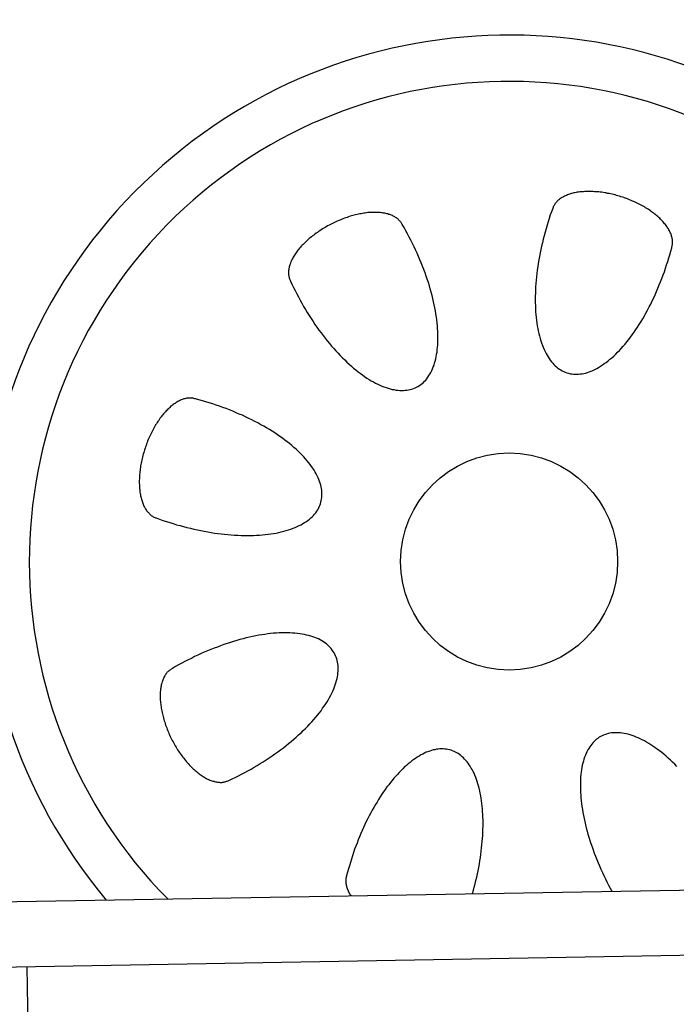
# Model space of a CAD drawing. Extents: x 562 to 7231, y 5317 to 13126.
# Tile 10 of 74: x 1909 to 2210, y 10538 to 10990. Entities that reach past the tile are written whole.
import ezdxf

# ---------------------------------------------------------------- set-up
doc = ezdxf.new("R2010")
doc.units = 0
doc.layers.get('0').update_dxf_attribs({"linetype": 'CONTINUOUS'})
doc.layers.add('CAR', color=10, linetype='CONTINUOUS')

msp = doc.modelspace()

# ---------------------------------------------------------------- linework, layer by layer
for p, q in [((1732.775, 10582.073), (4386.088, 10628.386)), ((4381.612, 10598.304), (1732.775, 10552.068)), ((1911.989, 10555.196), (1916.072, 10321.232))]:
    msp.add_line(p, q)
at = {"layer": 'CAR'}
for points in [[(2208.05, 10885.1, 0), (2208.16, 10885.5, 0), (2208.25, 10885.8, 0), (2208.32, 10886.2, 0), (2208.38, 10886.5, 0), (2208.42, 10886.9, 0), (2208.44, 10887.3, 0), (2208.45, 10887.7, 0), (2208.44, 10888, 0), (2208.41, 10888.4, 0), (2208.37, 10888.8, 0), (2208.31, 10889.2, 0), (2208.23, 10889.6, 0), (2208.14, 10890, 0), (2208.03, 10890.4, 0), (2207.9, 10890.8, 0), (2207.76, 10891.2, 0), (2207.6, 10891.6, 0), (2207.43, 10892, 0), (2207.24, 10892.4, 0), (2207.03, 10892.9, 0), (2206.81, 10893.3, 0), (2206.57, 10893.7, 0), (2206.31, 10894.1, 0), (2206.04, 10894.5, 0), (2205.76, 10894.9, 0), (2205.46, 10895.3, 0), (2205.15, 10895.7, 0), (2204.82, 10896.1, 0), (2204.47, 10896.5, 0), (2204.12, 10897, 0), (2203.74, 10897.4, 0), (2203.36, 10897.8, 0), (2202.96, 10898.2, 0), (2202.54, 10898.6, 0), (2202.12, 10899, 0), (2201.68, 10899.4, 0), (2201.23, 10899.7, 0), (2200.76, 10900.1, 0), (2200.29, 10900.5, 0), (2199.8, 10900.9, 0), (2199.3, 10901.3, 0), (2198.79, 10901.6, 0), (2198.27, 10902, 0), (2197.74, 10902.4, 0), (2197.2, 10902.7, 0), (2196.64, 10903.1, 0), (2196.08, 10903.4, 0), (2195.51, 10903.8, 0), (2194.93, 10904.1, 0), (2194.34, 10904.4, 0), (2193.75, 10904.7, 0), (2193.14, 10905.1, 0), (2192.53, 10905.4, 0), (2191.91, 10905.7, 0), (2191.29, 10906, 0), (2190.66, 10906.3, 0), (2190.02, 10906.5, 0), (2189.38, 10906.8, 0), (2188.73, 10907.1, 0), (2188.07, 10907.3, 0), (2187.42, 10907.6, 0), (2186.75, 10907.8, 0), (2186.09, 10908.1, 0), (2185.42, 10908.3, 0), (2184.75, 10908.5, 0), (2184.07, 10908.7, 0), (2183.4, 10908.9, 0), (2182.72, 10909.1, 0), (2182.04, 10909.3, 0), (2181.36, 10909.5, 0), (2180.68, 10909.6, 0), (2180, 10909.8, 0), (2179.32, 10909.9, 0), (2178.65, 10910, 0), (2177.97, 10910.2, 0), (2177.29, 10910.3, 0), (2176.62, 10910.4, 0), (2175.95, 10910.5, 0), (2175.28, 10910.6, 0), (2174.62, 10910.7, 0), (2173.95, 10910.7, 0), (2173.3, 10910.8, 0), (2172.65, 10910.8, 0), (2172, 10910.9, 0), (2171.36, 10910.9, 0), (2170.72, 10910.9, 0), (2170.09, 10910.9, 0), (2169.46, 10910.9, 0), (2168.85, 10910.9, 0), (2168.24, 10910.9, 0), (2167.63, 10910.8, 0), (2167.04, 10910.8, 0), (2166.45, 10910.7, 0), (2165.87, 10910.7, 0), (2165.3, 10910.6, 0), (2164.74, 10910.5, 0), (2164.19, 10910.4, 0), (2163.65, 10910.3, 0), (2163.12, 10910.2, 0), (2162.61, 10910.1, 0), (2162.1, 10909.9, 0), (2161.6, 10909.8, 0), (2161.11, 10909.6, 0), (2160.64, 10909.5, 0), (2160.18, 10909.3, 0), (2159.73, 10909.1, 0), (2159.29, 10908.9, 0), (2158.87, 10908.8, 0), (2158.46, 10908.5, 0), (2158.06, 10908.3, 0), (2157.68, 10908.1, 0), (2157.31, 10907.9, 0), (2156.95, 10907.6, 0), (2156.61, 10907.4, 0), (2156.29, 10907.1, 0), (2155.98, 10906.9, 0), (2155.68, 10906.6, 0), (2155.4, 10906.3, 0), (2155.13, 10906, 0), (2154.88, 10905.7, 0), (2154.64, 10905.4, 0), (2154.42, 10905.1, 0), (2154.22, 10904.8, 0), (2154.03, 10904.5, 0), (2153.86, 10904.2, 0), (2153.71, 10903.8, 0), (2153.57, 10903.5, 0), (2153.44, 10903.1, 0)], [(2084.37, 10895.7, 0), (2084.2, 10896, 0), (2084.01, 10896.3, 0), (2083.81, 10896.6, 0), (2083.59, 10896.9, 0), (2083.36, 10897.2, 0), (2083.11, 10897.5, 0), (2082.85, 10897.8, 0), (2082.57, 10898, 0), (2082.28, 10898.3, 0), (2081.98, 10898.5, 0), (2081.66, 10898.8, 0), (2081.32, 10899, 0), (2080.98, 10899.2, 0), (2080.61, 10899.4, 0), (2080.24, 10899.6, 0), (2079.85, 10899.8, 0), (2079.45, 10900, 0), (2079.04, 10900.1, 0), (2078.62, 10900.3, 0), (2078.18, 10900.4, 0), (2077.73, 10900.6, 0), (2077.27, 10900.7, 0), (2076.8, 10900.8, 0), (2076.32, 10900.9, 0), (2075.83, 10901, 0), (2075.33, 10901.1, 0), (2074.81, 10901.1, 0), (2074.29, 10901.2, 0), (2073.76, 10901.3, 0), (2073.22, 10901.3, 0), (2072.67, 10901.3, 0), (2072.11, 10901.3, 0), (2071.55, 10901.3, 0), (2070.97, 10901.3, 0), (2070.39, 10901.3, 0), (2069.8, 10901.3, 0), (2069.21, 10901.2, 0), (2068.61, 10901.2, 0), (2068, 10901.1, 0), (2067.39, 10901, 0), (2066.77, 10900.9, 0), (2066.15, 10900.8, 0), (2065.52, 10900.7, 0), (2064.89, 10900.6, 0), (2064.25, 10900.5, 0), (2063.61, 10900.3, 0), (2062.97, 10900.2, 0), (2062.33, 10900, 0), (2061.68, 10899.8, 0), (2061.03, 10899.7, 0), (2060.38, 10899.5, 0), (2059.73, 10899.3, 0), (2059.08, 10899, 0), (2058.43, 10898.8, 0), (2057.78, 10898.6, 0), (2057.13, 10898.3, 0), (2056.48, 10898.1, 0), (2055.83, 10897.8, 0), (2055.18, 10897.6, 0), (2054.54, 10897.3, 0), (2053.9, 10897, 0), (2053.26, 10896.7, 0), (2052.62, 10896.4, 0), (2051.99, 10896.1, 0), (2051.36, 10895.8, 0), (2050.74, 10895.4, 0), (2050.12, 10895.1, 0), (2049.5, 10894.7, 0), (2048.9, 10894.4, 0), (2048.29, 10894, 0), (2047.7, 10893.7, 0), (2047.11, 10893.3, 0), (2046.53, 10892.9, 0), (2045.95, 10892.5, 0), (2045.38, 10892.1, 0), (2044.82, 10891.8, 0), (2044.27, 10891.3, 0), (2043.73, 10890.9, 0), (2043.2, 10890.5, 0), (2042.67, 10890.1, 0), (2042.16, 10889.7, 0), (2041.65, 10889.3, 0), (2041.16, 10888.8, 0), (2040.68, 10888.4, 0), (2040.2, 10888, 0), (2039.74, 10887.5, 0), (2039.29, 10887.1, 0), (2038.85, 10886.6, 0), (2038.43, 10886.2, 0), (2038.01, 10885.8, 0), (2037.61, 10885.3, 0), (2037.22, 10884.9, 0), (2036.84, 10884.4, 0), (2036.48, 10883.9, 0), (2036.13, 10883.5, 0), (2035.79, 10883, 0), (2035.47, 10882.6, 0), (2035.16, 10882.1, 0), (2034.87, 10881.7, 0), (2034.59, 10881.2, 0), (2034.32, 10880.8, 0), (2034.07, 10880.3, 0), (2033.84, 10879.9, 0), (2033.62, 10879.4, 0), (2033.41, 10879, 0), (2033.22, 10878.5, 0), (2033.05, 10878.1, 0), (2032.89, 10877.6, 0), (2032.74, 10877.2, 0), (2032.61, 10876.8, 0), (2032.5, 10876.3, 0), (2032.4, 10875.9, 0), (2032.32, 10875.5, 0), (2032.26, 10875.1, 0), (2032.21, 10874.7, 0), (2032.17, 10874.3, 0), (2032.16, 10873.9, 0), (2032.15, 10873.5, 0), (2032.17, 10873.1, 0), (2032.2, 10872.7, 0), (2032.25, 10872.3, 0), (2032.31, 10871.9, 0), (2032.39, 10871.6, 0), (2032.48, 10871.2, 0), (2032.59, 10870.8, 0), (2032.72, 10870.5, 0), (2032.86, 10870.2, 0), (2033.01, 10869.8, 0)], [(2153.44, 10903.1, 0), (2152.88, 10901.6, 0), (2152.34, 10900.1, 0), (2151.82, 10898.5, 0), (2151.31, 10896.9, 0), (2150.82, 10895.4, 0), (2150.36, 10893.8, 0), (2149.91, 10892.2, 0), (2149.48, 10890.6, 0), (2149.07, 10889, 0), (2148.69, 10887.4, 0), (2148.32, 10885.8, 0), (2147.97, 10884.3, 0), (2147.65, 10882.7, 0), (2147.34, 10881.1, 0), (2147.06, 10879.5, 0), (2146.8, 10877.9, 0), (2146.57, 10876.4, 0), (2146.35, 10874.8, 0), (2146.16, 10873.3, 0), (2145.99, 10871.7, 0), (2145.84, 10870.2, 0), (2145.71, 10868.7, 0), (2145.61, 10867.2, 0), (2145.53, 10865.7, 0), (2145.47, 10864.2, 0), (2145.44, 10862.8, 0), (2145.42, 10861.3, 0), (2145.44, 10859.9, 0), (2145.47, 10858.5, 0), (2145.53, 10857.1, 0), (2145.61, 10855.7, 0), (2145.71, 10854.4, 0), (2145.84, 10853.1, 0), (2145.99, 10851.8, 0), (2146.16, 10850.5, 0), (2146.35, 10849.3, 0), (2146.57, 10848.1, 0), (2146.8, 10846.9, 0), (2147.06, 10845.7, 0), (2147.35, 10844.6, 0), (2147.65, 10843.5, 0), (2147.97, 10842.4, 0), (2148.32, 10841.4, 0), (2148.69, 10840.3, 0), (2149.07, 10839.4, 0), (2149.48, 10838.4, 0), (2149.91, 10837.5, 0), (2150.36, 10836.6, 0), (2150.83, 10835.8, 0), (2151.31, 10835, 0), (2151.82, 10834.2, 0), (2152.34, 10833.5, 0), (2152.88, 10832.8, 0), (2153.44, 10832.1, 0), (2154.02, 10831.5, 0), (2154.62, 10830.9, 0), (2155.23, 10830.4, 0), (2155.85, 10829.9, 0), (2156.5, 10829.4, 0), (2157.16, 10829, 0), (2157.83, 10828.6, 0), (2158.52, 10828.3, 0), (2159.22, 10828, 0), (2159.93, 10827.7, 0), (2160.66, 10827.5, 0), (2161.4, 10827.3, 0), (2162.15, 10827.2, 0), (2162.92, 10827.1, 0), (2163.69, 10827.1, 0), (2164.48, 10827.1, 0), (2165.27, 10827.1, 0), (2166.08, 10827.2, 0), (2166.89, 10827.3, 0), (2167.71, 10827.4, 0), (2168.54, 10827.6, 0), (2169.37, 10827.9, 0), (2170.21, 10828.2, 0), (2171.06, 10828.5, 0), (2171.91, 10828.8, 0), (2172.77, 10829.2, 0), (2173.63, 10829.7, 0), (2174.5, 10830.2, 0), (2175.37, 10830.7, 0), (2176.24, 10831.3, 0), (2177.11, 10831.9, 0), (2177.98, 10832.5, 0), (2178.86, 10833.2, 0), (2179.73, 10833.9, 0), (2180.6, 10834.6, 0), (2181.47, 10835.4, 0), (2182.34, 10836.2, 0), (2183.21, 10837.1, 0), (2184.07, 10838, 0), (2184.93, 10838.9, 0), (2185.79, 10839.9, 0), (2186.64, 10840.9, 0), (2187.49, 10841.9, 0), (2188.32, 10843, 0), (2189.16, 10844.1, 0), (2189.98, 10845.2, 0), (2190.8, 10846.3, 0), (2191.61, 10847.5, 0), (2192.41, 10848.7, 0), (2193.2, 10849.9, 0), (2193.98, 10851.2, 0), (2194.75, 10852.5, 0), (2195.51, 10853.8, 0), (2196.26, 10855.1, 0), (2196.99, 10856.5, 0), (2197.72, 10857.9, 0), (2198.43, 10859.2, 0), (2199.12, 10860.7, 0), (2199.81, 10862.1, 0), (2200.47, 10863.5, 0), (2201.12, 10865, 0), (2201.76, 10866.5, 0), (2202.38, 10868, 0), (2202.99, 10869.5, 0), (2203.58, 10871, 0), (2204.15, 10872.6, 0), (2204.7, 10874.1, 0), (2205.23, 10875.7, 0), (2205.75, 10877.2, 0), (2206.25, 10878.8, 0), (2206.73, 10880.4, 0), (2207.19, 10881.9, 0), (2207.63, 10883.5, 0), (2208.05, 10885.1, 0)], [(2033.01, 10869.8, 0), (2033.71, 10868.3, 0), (2034.42, 10866.9, 0), (2035.15, 10865.4, 0), (2035.9, 10863.9, 0), (2036.67, 10862.5, 0), (2037.45, 10861, 0), (2038.26, 10859.6, 0), (2039.08, 10858.2, 0), (2039.91, 10856.8, 0), (2040.76, 10855.4, 0), (2041.62, 10854, 0), (2042.5, 10852.6, 0), (2043.39, 10851.3, 0), (2044.3, 10849.9, 0), (2045.21, 10848.6, 0), (2046.14, 10847.3, 0), (2047.08, 10846, 0), (2048.03, 10844.8, 0), (2048.99, 10843.6, 0), (2049.95, 10842.3, 0), (2050.93, 10841.2, 0), (2051.91, 10840, 0), (2052.9, 10838.9, 0), (2053.9, 10837.8, 0), (2054.9, 10836.7, 0), (2055.91, 10835.6, 0), (2056.92, 10834.6, 0), (2057.93, 10833.6, 0), (2058.95, 10832.6, 0), (2059.97, 10831.7, 0), (2060.99, 10830.8, 0), (2062.01, 10829.9, 0), (2063.03, 10829.1, 0), (2064.05, 10828.2, 0), (2065.07, 10827.5, 0), (2066.08, 10826.7, 0), (2067.1, 10826, 0), (2068.11, 10825.3, 0), (2069.11, 10824.7, 0), (2070.11, 10824.1, 0), (2071.11, 10823.5, 0), (2072.1, 10823, 0), (2073.08, 10822.5, 0), (2074.05, 10822.1, 0), (2075.02, 10821.6, 0), (2075.97, 10821.3, 0), (2076.92, 10820.9, 0), (2077.86, 10820.6, 0), (2078.78, 10820.4, 0), (2079.7, 10820.1, 0), (2080.6, 10820, 0), (2081.48, 10819.8, 0), (2082.36, 10819.7, 0), (2083.22, 10819.6, 0), (2084.07, 10819.6, 0), (2084.9, 10819.6, 0), (2085.71, 10819.7, 0), (2086.51, 10819.7, 0), (2087.29, 10819.9, 0), (2088.05, 10820, 0), (2088.8, 10820.2, 0), (2089.53, 10820.5, 0), (2090.24, 10820.8, 0), (2090.92, 10821.1, 0), (2091.59, 10821.5, 0), (2092.24, 10821.9, 0), (2092.87, 10822.3, 0), (2093.47, 10822.8, 0), (2094.06, 10823.3, 0), (2094.62, 10823.8, 0), (2095.16, 10824.4, 0), (2095.67, 10825, 0), (2096.17, 10825.7, 0), (2096.64, 10826.4, 0), (2097.08, 10827.1, 0), (2097.5, 10827.9, 0), (2097.9, 10828.7, 0), (2098.27, 10829.5, 0), (2098.62, 10830.4, 0), (2098.94, 10831.2, 0), (2099.23, 10832.2, 0), (2099.5, 10833.1, 0), (2099.75, 10834.1, 0), (2099.97, 10835.1, 0), (2100.16, 10836.2, 0), (2100.32, 10837.2, 0), (2100.46, 10838.3, 0), (2100.57, 10839.4, 0), (2100.66, 10840.6, 0), (2100.72, 10841.8, 0), (2100.75, 10843, 0), (2100.75, 10844.2, 0), (2100.73, 10845.4, 0), (2100.68, 10846.7, 0), (2100.61, 10848, 0), (2100.51, 10849.3, 0), (2100.38, 10850.6, 0), (2100.22, 10852, 0), (2100.04, 10853.3, 0), (2099.83, 10854.7, 0), (2099.6, 10856.1, 0), (2099.34, 10857.5, 0), (2099.05, 10858.9, 0), (2098.74, 10860.3, 0), (2098.4, 10861.8, 0), (2098.04, 10863.2, 0), (2097.65, 10864.7, 0), (2097.24, 10866.2, 0), (2096.8, 10867.6, 0), (2096.34, 10869.1, 0), (2095.86, 10870.6, 0), (2095.35, 10872.1, 0), (2094.82, 10873.6, 0), (2094.27, 10875.1, 0), (2093.69, 10876.6, 0), (2093.09, 10878.1, 0), (2092.48, 10879.6, 0), (2091.83, 10881.1, 0), (2091.17, 10882.6, 0), (2090.49, 10884.1, 0), (2089.79, 10885.5, 0), (2089.07, 10887, 0), (2088.33, 10888.5, 0), (2087.58, 10889.9, 0), (2086.8, 10891.4, 0), (2086.01, 10892.8, 0), (2085.2, 10894.3, 0), (2084.37, 10895.7, 0)], [(1989.44, 10815.7, 0), (1989.09, 10815.8, 0), (1988.74, 10815.9, 0), (1988.37, 10816, 0), (1988.01, 10816.1, 0), (1987.64, 10816.1, 0), (1987.27, 10816.1, 0), (1986.89, 10816.1, 0), (1986.51, 10816.1, 0), (1986.12, 10816.1, 0), (1985.73, 10816, 0), (1985.34, 10816, 0), (1984.94, 10815.9, 0), (1984.55, 10815.8, 0), (1984.14, 10815.7, 0), (1983.74, 10815.6, 0), (1983.34, 10815.4, 0), (1982.93, 10815.3, 0), (1982.52, 10815.1, 0), (1982.11, 10814.9, 0), (1981.7, 10814.7, 0), (1981.29, 10814.5, 0), (1980.88, 10814.2, 0), (1980.47, 10814, 0), (1980.06, 10813.7, 0), (1979.65, 10813.4, 0), (1979.23, 10813.1, 0), (1978.82, 10812.8, 0), (1978.41, 10812.5, 0), (1978.01, 10812.2, 0), (1977.6, 10811.8, 0), (1977.19, 10811.4, 0), (1976.79, 10811, 0), (1976.39, 10810.6, 0), (1975.99, 10810.2, 0), (1975.6, 10809.8, 0), (1975.2, 10809.4, 0), (1974.81, 10808.9, 0), (1974.43, 10808.4, 0), (1974.04, 10808, 0), (1973.66, 10807.5, 0), (1973.29, 10807, 0), (1972.92, 10806.5, 0), (1972.55, 10805.9, 0), (1972.19, 10805.4, 0), (1971.84, 10804.9, 0), (1971.48, 10804.3, 0), (1971.14, 10803.8, 0), (1970.8, 10803.2, 0), (1970.46, 10802.6, 0), (1970.13, 10802, 0), (1969.81, 10801.4, 0), (1969.5, 10800.8, 0), (1969.19, 10800.2, 0), (1968.89, 10799.6, 0), (1968.59, 10799, 0), (1968.3, 10798.3, 0), (1968.02, 10797.7, 0), (1967.75, 10797.1, 0), (1967.48, 10796.4, 0), (1967.22, 10795.8, 0), (1966.97, 10795.1, 0), (1966.73, 10794.4, 0), (1966.5, 10793.8, 0), (1966.27, 10793.1, 0), (1966.05, 10792.4, 0), (1965.85, 10791.8, 0), (1965.65, 10791.1, 0), (1965.46, 10790.4, 0), (1965.27, 10789.7, 0), (1965.1, 10789, 0), (1964.94, 10788.4, 0), (1964.78, 10787.7, 0), (1964.64, 10787, 0), (1964.5, 10786.3, 0), (1964.38, 10785.6, 0), (1964.26, 10785, 0), (1964.16, 10784.3, 0), (1964.06, 10783.6, 0), (1963.97, 10783, 0), (1963.9, 10782.3, 0), (1963.83, 10781.6, 0), (1963.78, 10781, 0), (1963.73, 10780.3, 0), (1963.69, 10779.7, 0), (1963.67, 10779, 0), (1963.65, 10778.4, 0), (1963.64, 10777.8, 0), (1963.65, 10777.1, 0), (1963.66, 10776.5, 0), (1963.69, 10775.9, 0), (1963.72, 10775.3, 0), (1963.76, 10774.7, 0), (1963.82, 10774.1, 0), (1963.88, 10773.6, 0), (1963.96, 10773, 0), (1964.04, 10772.4, 0), (1964.14, 10771.9, 0), (1964.24, 10771.3, 0), (1964.35, 10770.8, 0), (1964.48, 10770.3, 0), (1964.61, 10769.8, 0), (1964.75, 10769.3, 0), (1964.9, 10768.8, 0), (1965.07, 10768.3, 0), (1965.24, 10767.9, 0), (1965.42, 10767.4, 0), (1965.61, 10767, 0), (1965.8, 10766.5, 0), (1966.01, 10766.1, 0), (1966.22, 10765.7, 0), (1966.45, 10765.4, 0), (1966.68, 10765, 0), (1966.92, 10764.6, 0), (1967.17, 10764.3, 0), (1967.43, 10764, 0), (1967.69, 10763.7, 0), (1967.96, 10763.4, 0), (1968.24, 10763.1, 0), (1968.53, 10762.8, 0), (1968.82, 10762.6, 0), (1969.12, 10762.3, 0), (1969.43, 10762.1, 0), (1969.75, 10761.9, 0), (1970.07, 10761.7, 0), (1970.39, 10761.5, 0), (1970.73, 10761.4, 0), (1971.07, 10761.2, 0), (1971.41, 10761.1, 0)], [(1971.41, 10761.1, 0), (1972.95, 10760.6, 0), (1974.5, 10760, 0), (1976.06, 10759.5, 0), (1977.63, 10759, 0), (1979.2, 10758.5, 0), (1980.78, 10758, 0), (1982.36, 10757.6, 0), (1983.95, 10757.2, 0), (1985.53, 10756.8, 0), (1987.12, 10756.4, 0), (1988.71, 10756, 0), (1990.3, 10755.7, 0), (1991.89, 10755.3, 0), (1993.47, 10755, 0), (1995.04, 10754.7, 0), (1996.62, 10754.5, 0), (1998.18, 10754.2, 0), (1999.74, 10754, 0), (2001.29, 10753.8, 0), (2002.83, 10753.7, 0), (2004.36, 10753.5, 0), (2005.87, 10753.4, 0), (2007.37, 10753.3, 0), (2008.86, 10753.2, 0), (2010.34, 10753.1, 0), (2011.8, 10753.1, 0), (2013.24, 10753.1, 0), (2014.66, 10753.1, 0), (2016.06, 10753.1, 0), (2017.45, 10753.2, 0), (2018.81, 10753.3, 0), (2020.15, 10753.4, 0), (2021.47, 10753.5, 0), (2022.76, 10753.7, 0), (2024.03, 10753.8, 0), (2025.27, 10754, 0), (2026.49, 10754.2, 0), (2027.68, 10754.5, 0), (2028.84, 10754.7, 0), (2029.98, 10755, 0), (2031.08, 10755.3, 0), (2032.15, 10755.7, 0), (2033.2, 10756, 0), (2034.21, 10756.4, 0), (2035.18, 10756.8, 0), (2036.13, 10757.2, 0), (2037.04, 10757.6, 0), (2037.91, 10758, 0), (2038.75, 10758.5, 0), (2039.56, 10759, 0), (2040.33, 10759.5, 0), (2041.06, 10760, 0), (2041.76, 10760.6, 0), (2042.41, 10761.1, 0), (2043.03, 10761.7, 0), (2043.61, 10762.3, 0), (2044.15, 10762.9, 0), (2044.65, 10763.5, 0), (2045.12, 10764.2, 0), (2045.54, 10764.8, 0), (2045.92, 10765.5, 0), (2046.26, 10766.2, 0), (2046.56, 10766.9, 0), (2046.82, 10767.6, 0), (2047.04, 10768.3, 0), (2047.21, 10769.1, 0), (2047.35, 10769.8, 0), (2047.44, 10770.6, 0), (2047.49, 10771.4, 0), (2047.5, 10772.2, 0), (2047.47, 10772.9, 0), (2047.4, 10773.8, 0), (2047.28, 10774.6, 0), (2047.12, 10775.4, 0), (2046.92, 10776.2, 0), (2046.68, 10777.1, 0), (2046.4, 10777.9, 0), (2046.08, 10778.7, 0), (2045.72, 10779.6, 0), (2045.31, 10780.5, 0), (2044.87, 10781.3, 0), (2044.39, 10782.2, 0), (2043.86, 10783, 0), (2043.3, 10783.9, 0), (2042.7, 10784.8, 0), (2042.06, 10785.7, 0), (2041.38, 10786.5, 0), (2040.67, 10787.4, 0), (2039.92, 10788.3, 0), (2039.13, 10789.2, 0), (2038.3, 10790, 0), (2037.44, 10790.9, 0), (2036.55, 10791.8, 0), (2035.62, 10792.6, 0), (2034.66, 10793.5, 0), (2033.66, 10794.3, 0), (2032.64, 10795.2, 0), (2031.58, 10796, 0), (2030.49, 10796.8, 0), (2029.37, 10797.7, 0), (2028.22, 10798.5, 0), (2027.04, 10799.3, 0), (2025.84, 10800.1, 0), (2024.6, 10800.9, 0), (2023.35, 10801.7, 0), (2022.06, 10802.4, 0), (2020.76, 10803.2, 0), (2019.43, 10803.9, 0), (2018.07, 10804.7, 0), (2016.7, 10805.4, 0), (2015.31, 10806.1, 0), (2013.89, 10806.8, 0), (2012.46, 10807.5, 0), (2011.01, 10808.2, 0), (2009.54, 10808.8, 0), (2008.06, 10809.4, 0), (2006.56, 10810.1, 0), (2005.05, 10810.7, 0), (2003.53, 10811.3, 0), (2002, 10811.8, 0), (2000.45, 10812.4, 0), (1998.9, 10812.9, 0), (1997.34, 10813.4, 0), (1995.77, 10813.9, 0), (1994.19, 10814.4, 0), (1992.61, 10814.9, 0), (1991.03, 10815.3, 0), (1989.44, 10815.7, 0)], [(2004.72, 10640.7, 0), (2006.21, 10641.4, 0), (2007.69, 10642.1, 0), (2009.16, 10642.8, 0), (2010.62, 10643.6, 0), (2012.08, 10644.3, 0), (2013.53, 10645.1, 0), (2014.96, 10645.9, 0), (2016.39, 10646.8, 0), (2017.8, 10647.6, 0), (2019.2, 10648.4, 0), (2020.58, 10649.3, 0), (2021.95, 10650.2, 0), (2023.3, 10651.1, 0), (2024.63, 10652, 0), (2025.94, 10652.9, 0), (2027.24, 10653.8, 0), (2028.52, 10654.8, 0), (2029.77, 10655.7, 0), (2031, 10656.7, 0), (2032.21, 10657.6, 0), (2033.4, 10658.6, 0), (2034.56, 10659.6, 0), (2035.69, 10660.6, 0), (2036.8, 10661.6, 0), (2037.88, 10662.6, 0), (2038.94, 10663.6, 0), (2039.97, 10664.6, 0), (2040.96, 10665.6, 0), (2041.93, 10666.6, 0), (2042.87, 10667.6, 0), (2043.78, 10668.7, 0), (2044.65, 10669.7, 0), (2045.49, 10670.7, 0), (2046.3, 10671.7, 0), (2047.08, 10672.7, 0), (2047.82, 10673.8, 0), (2048.53, 10674.8, 0), (2049.21, 10675.8, 0), (2049.84, 10676.8, 0), (2050.45, 10677.8, 0), (2051.01, 10678.8, 0), (2051.54, 10679.8, 0), (2052.03, 10680.8, 0), (2052.49, 10681.7, 0), (2052.91, 10682.7, 0), (2053.28, 10683.7, 0), (2053.63, 10684.6, 0), (2053.93, 10685.5, 0), (2054.19, 10686.5, 0), (2054.42, 10687.4, 0), (2054.6, 10688.3, 0), (2054.75, 10689.2, 0), (2054.86, 10690, 0), (2054.93, 10690.9, 0), (2054.96, 10691.7, 0), (2054.95, 10692.6, 0), (2054.9, 10693.4, 0), (2054.81, 10694.2, 0), (2054.68, 10695, 0), (2054.51, 10695.7, 0), (2054.31, 10696.5, 0), (2054.06, 10697.2, 0), (2053.78, 10697.9, 0), (2053.45, 10698.6, 0), (2053.09, 10699.3, 0), (2052.69, 10699.9, 0), (2052.26, 10700.5, 0), (2051.78, 10701.2, 0), (2051.27, 10701.7, 0), (2050.72, 10702.3, 0), (2050.14, 10702.8, 0), (2049.52, 10703.4, 0), (2048.86, 10703.8, 0), (2048.17, 10704.3, 0), (2047.44, 10704.8, 0), (2046.68, 10705.2, 0), (2045.89, 10705.6, 0), (2045.06, 10705.9, 0), (2044.2, 10706.3, 0), (2043.31, 10706.6, 0), (2042.39, 10706.9, 0), (2041.44, 10707.2, 0), (2040.45, 10707.4, 0), (2039.44, 10707.6, 0), (2038.4, 10707.8, 0), (2037.33, 10708, 0), (2036.23, 10708.1, 0), (2035.11, 10708.3, 0), (2033.96, 10708.3, 0), (2032.78, 10708.4, 0), (2031.59, 10708.4, 0), (2030.37, 10708.4, 0), (2029.12, 10708.4, 0), (2027.86, 10708.4, 0), (2026.57, 10708.3, 0), (2025.27, 10708.2, 0), (2023.94, 10708.1, 0), (2022.6, 10707.9, 0), (2021.24, 10707.7, 0), (2019.87, 10707.5, 0), (2018.47, 10707.3, 0), (2017.07, 10707, 0), (2015.65, 10706.7, 0), (2014.22, 10706.4, 0), (2012.78, 10706.1, 0), (2011.33, 10705.7, 0), (2009.87, 10705.3, 0), (2008.4, 10704.9, 0), (2006.92, 10704.5, 0), (2005.44, 10704, 0), (2003.95, 10703.5, 0), (2002.46, 10703, 0), (2000.96, 10702.5, 0), (1999.47, 10701.9, 0), (1997.97, 10701.4, 0), (1996.47, 10700.8, 0), (1994.97, 10700.2, 0), (1993.48, 10699.5, 0), (1991.98, 10698.9, 0), (1990.5, 10698.2, 0), (1989.01, 10697.5, 0), (1987.54, 10696.7, 0), (1986.07, 10696, 0), (1984.6, 10695.3, 0), (1983.15, 10694.5, 0), (1981.71, 10693.7, 0), (1980.28, 10692.9, 0), (1978.86, 10692.1, 0)], [(1978.86, 10692.1, 0), (1978.54, 10691.9, 0), (1978.22, 10691.7, 0), (1977.91, 10691.5, 0), (1977.62, 10691.3, 0), (1977.33, 10691, 0), (1977.04, 10690.8, 0), (1976.77, 10690.5, 0), (1976.51, 10690.3, 0), (1976.26, 10690, 0), (1976.01, 10689.7, 0), (1975.78, 10689.3, 0), (1975.55, 10689, 0), (1975.33, 10688.7, 0), (1975.13, 10688.3, 0), (1974.93, 10687.9, 0), (1974.75, 10687.5, 0), (1974.57, 10687.1, 0), (1974.41, 10686.7, 0), (1974.25, 10686.3, 0), (1974.11, 10685.9, 0), (1973.98, 10685.4, 0), (1973.85, 10685, 0), (1973.74, 10684.5, 0), (1973.64, 10684, 0), (1973.55, 10683.5, 0), (1973.47, 10683, 0), (1973.4, 10682.5, 0), (1973.35, 10682, 0), (1973.3, 10681.4, 0), (1973.27, 10680.9, 0), (1973.24, 10680.3, 0), (1973.23, 10679.8, 0), (1973.23, 10679.2, 0), (1973.24, 10678.7, 0), (1973.26, 10678.1, 0), (1973.29, 10677.5, 0), (1973.34, 10676.9, 0), (1973.39, 10676.3, 0), (1973.46, 10675.7, 0), (1973.54, 10675.1, 0), (1973.62, 10674.4, 0), (1973.72, 10673.8, 0), (1973.83, 10673.2, 0), (1973.95, 10672.6, 0), (1974.08, 10671.9, 0), (1974.23, 10671.3, 0), (1974.38, 10670.6, 0), (1974.54, 10670, 0), (1974.71, 10669.4, 0), (1974.9, 10668.7, 0), (1975.09, 10668.1, 0), (1975.3, 10667.4, 0), (1975.51, 10666.8, 0), (1975.73, 10666.1, 0), (1975.97, 10665.5, 0), (1976.21, 10664.8, 0), (1976.46, 10664.2, 0), (1976.72, 10663.5, 0), (1976.99, 10662.9, 0), (1977.27, 10662.2, 0), (1977.56, 10661.6, 0), (1977.86, 10660.9, 0), (1978.16, 10660.3, 0), (1978.48, 10659.7, 0), (1978.8, 10659, 0), (1979.13, 10658.4, 0), (1979.46, 10657.8, 0), (1979.81, 10657.2, 0), (1980.16, 10656.6, 0), (1980.52, 10656, 0), (1980.88, 10655.4, 0), (1981.25, 10654.8, 0), (1981.63, 10654.2, 0), (1982.02, 10653.6, 0), (1982.41, 10653.1, 0), (1982.8, 10652.5, 0), (1983.2, 10652, 0), (1983.61, 10651.4, 0), (1984.02, 10650.9, 0), (1984.44, 10650.4, 0), (1984.86, 10649.8, 0), (1985.28, 10649.3, 0), (1985.71, 10648.8, 0), (1986.14, 10648.4, 0), (1986.58, 10647.9, 0), (1987.02, 10647.4, 0), (1987.46, 10647, 0), (1987.9, 10646.5, 0), (1988.35, 10646.1, 0), (1988.8, 10645.7, 0), (1989.25, 10645.3, 0), (1989.7, 10644.9, 0), (1990.16, 10644.5, 0), (1990.61, 10644.2, 0), (1991.06, 10643.8, 0), (1991.52, 10643.5, 0), (1991.98, 10643.1, 0), (1992.43, 10642.8, 0), (1992.89, 10642.5, 0), (1993.34, 10642.3, 0), (1993.79, 10642, 0), (1994.25, 10641.8, 0), (1994.7, 10641.5, 0), (1995.15, 10641.3, 0), (1995.59, 10641.1, 0), (1996.04, 10640.9, 0), (1996.48, 10640.7, 0), (1996.92, 10640.6, 0), (1997.35, 10640.4, 0), (1997.79, 10640.3, 0), (1998.22, 10640.2, 0), (1998.64, 10640.1, 0), (1999.06, 10640, 0), (1999.48, 10639.9, 0), (1999.89, 10639.9, 0), (2000.3, 10639.9, 0), (2000.7, 10639.8, 0), (2001.1, 10639.8, 0), (2001.49, 10639.8, 0), (2001.88, 10639.9, 0), (2002.26, 10639.9, 0), (2002.63, 10640, 0), (2002.99, 10640.1, 0), (2003.35, 10640.2, 0), (2003.71, 10640.3, 0), (2004.05, 10640.4, 0), (2004.39, 10640.5, 0), (2004.72, 10640.7, 0)], [(2210.46, 10647.1, 0), (2209.46, 10648.1, 0), (2208.47, 10649.1, 0), (2207.47, 10650, 0), (2206.47, 10650.9, 0), (2205.47, 10651.8, 0), (2204.46, 10652.7, 0), (2203.46, 10653.5, 0), (2202.46, 10654.3, 0), (2201.46, 10655, 0), (2200.47, 10655.7, 0), (2199.47, 10656.4, 0), (2198.48, 10657.1, 0), (2197.5, 10657.7, 0), (2196.52, 10658.3, 0), (2195.54, 10658.8, 0), (2194.57, 10659.3, 0), (2193.61, 10659.8, 0), (2192.65, 10660.2, 0), (2191.71, 10660.6, 0), (2190.77, 10661, 0), (2189.84, 10661.3, 0), (2188.93, 10661.6, 0), (2188.02, 10661.9, 0), (2187.12, 10662.1, 0), (2186.24, 10662.3, 0), (2185.37, 10662.4, 0), (2184.51, 10662.5, 0), (2183.66, 10662.6, 0), (2182.83, 10662.6, 0), (2182.02, 10662.6, 0), (2181.22, 10662.6, 0), (2180.43, 10662.5, 0), (2179.66, 10662.4, 0), (2178.91, 10662.2, 0), (2178.18, 10662, 0), (2177.46, 10661.8, 0), (2176.76, 10661.5, 0), (2176.08, 10661.2, 0), (2175.42, 10660.9, 0), (2174.78, 10660.5, 0), (2174.16, 10660, 0), (2173.56, 10659.6, 0), (2172.98, 10659.1, 0), (2172.42, 10658.6, 0), (2171.89, 10658, 0), (2171.37, 10657.4, 0), (2170.88, 10656.8, 0), (2170.41, 10656.1, 0), (2169.97, 10655.4, 0), (2169.54, 10654.7, 0), (2169.14, 10653.9, 0), (2168.77, 10653.1, 0), (2168.42, 10652.3, 0), (2168.09, 10651.4, 0), (2167.79, 10650.5, 0), (2167.51, 10649.6, 0), (2167.26, 10648.7, 0), (2167.03, 10647.7, 0), (2166.83, 10646.7, 0), (2166.65, 10645.6, 0), (2166.5, 10644.6, 0), (2166.37, 10643.5, 0), (2166.27, 10642.4, 0), (2166.19, 10641.3, 0), (2166.15, 10640.1, 0), (2166.12, 10638.9, 0), (2166.13, 10637.7, 0), (2166.15, 10636.5, 0), (2166.21, 10635.2, 0), (2166.29, 10634, 0), (2166.39, 10632.7, 0), (2166.53, 10631.4, 0), (2166.68, 10630.1, 0), (2166.86, 10628.7, 0), (2167.07, 10627.4, 0), (2167.31, 10626, 0), (2167.56, 10624.6, 0), (2167.85, 10623.2, 0), (2168.15, 10621.8, 0), (2168.49, 10620.4, 0), (2168.84, 10619, 0), (2169.22, 10617.5, 0), (2169.63, 10616.1, 0), (2170.05, 10614.7, 0), (2170.51, 10613.2, 0), (2170.98, 10611.7, 0), (2171.48, 10610.3, 0), (2171.99, 10608.8, 0), (2172.54, 10607.3, 0), (2173.1, 10605.9, 0), (2173.68, 10604.4, 0), (2174.29, 10602.9, 0), (2174.91, 10601.5, 0), (2175.55, 10600, 0), (2176.22, 10598.5, 0), (2176.9, 10597.1, 0), (2177.6, 10595.6, 0), (2178.32, 10594.2, 0), (2179.06, 10592.7, 0), (2179.82, 10591.3, 0), (2180.59, 10589.9, 0)], [(2116.61, 10588.8, 0), (2117.03, 10590.3, 0), (2117.44, 10591.8, 0), (2117.82, 10593.3, 0), (2118.19, 10594.8, 0), (2118.54, 10596.3, 0), (2118.87, 10597.8, 0), (2119.18, 10599.3, 0), (2119.48, 10600.8, 0), (2119.75, 10602.4, 0), (2120, 10603.8, 0), (2120.23, 10605.3, 0), (2120.45, 10606.8, 0), (2120.64, 10608.3, 0), (2120.81, 10609.8, 0), (2120.96, 10611.2, 0), (2121.09, 10612.7, 0), (2121.21, 10614.1, 0), (2121.3, 10615.5, 0), (2121.37, 10617, 0), (2121.41, 10618.4, 0), (2121.44, 10619.7, 0), (2121.45, 10621.1, 0), (2121.44, 10622.5, 0), (2121.4, 10623.8, 0), (2121.35, 10625.1, 0), (2121.27, 10626.4, 0), (2121.18, 10627.7, 0), (2121.06, 10628.9, 0), (2120.92, 10630.2, 0), (2120.76, 10631.4, 0), (2120.59, 10632.6, 0), (2120.39, 10633.7, 0), (2120.17, 10634.9, 0), (2119.93, 10636, 0), (2119.67, 10637.1, 0), (2119.39, 10638.2, 0), (2119.1, 10639.2, 0), (2118.78, 10640.2, 0), (2118.44, 10641.2, 0), (2118.09, 10642.1, 0), (2117.72, 10643.1, 0), (2117.32, 10644, 0), (2116.91, 10644.8, 0), (2116.49, 10645.7, 0), (2116.04, 10646.4, 0), (2115.58, 10647.2, 0), (2115.1, 10647.9, 0), (2114.6, 10648.6, 0), (2114.09, 10649.3, 0), (2113.56, 10649.9, 0), (2113.01, 10650.5, 0), (2112.45, 10651.1, 0), (2111.87, 10651.6, 0), (2111.28, 10652.1, 0), (2110.68, 10652.6, 0), (2110.06, 10653, 0), (2109.43, 10653.4, 0), (2108.78, 10653.7, 0), (2108.12, 10654, 0), (2107.45, 10654.3, 0), (2106.76, 10654.6, 0), (2106.07, 10654.8, 0), (2105.36, 10654.9, 0), (2104.65, 10655, 0), (2103.92, 10655.1, 0), (2103.18, 10655.2, 0), (2102.43, 10655.2, 0), (2101.68, 10655.2, 0), (2100.91, 10655.1, 0), (2100.14, 10655, 0), (2099.36, 10654.8, 0), (2098.58, 10654.7, 0), (2097.78, 10654.4, 0), (2096.99, 10654.2, 0), (2096.18, 10653.9, 0), (2095.37, 10653.6, 0), (2094.56, 10653.2, 0), (2093.74, 10652.8, 0), (2092.92, 10652.4, 0), (2092.09, 10651.9, 0), (2091.27, 10651.4, 0), (2090.44, 10650.8, 0), (2089.61, 10650.3, 0), (2088.78, 10649.7, 0), (2087.95, 10649, 0), (2087.12, 10648.3, 0), (2086.29, 10647.6, 0), (2085.46, 10646.9, 0), (2084.63, 10646.1, 0), (2083.8, 10645.3, 0), (2082.98, 10644.4, 0), (2082.16, 10643.5, 0), (2081.35, 10642.6, 0), (2080.54, 10641.7, 0), (2079.73, 10640.7, 0), (2078.93, 10639.7, 0), (2078.13, 10638.7, 0), (2077.34, 10637.7, 0), (2076.56, 10636.6, 0), (2075.79, 10635.5, 0), (2075.02, 10634.4, 0), (2074.26, 10633.2, 0), (2073.51, 10632, 0), (2072.77, 10630.8, 0), (2072.04, 10629.6, 0), (2071.32, 10628.3, 0), (2070.6, 10627.1, 0), (2069.9, 10625.8, 0), (2069.22, 10624.5, 0), (2068.54, 10623.2, 0), (2067.87, 10621.8, 0), (2067.22, 10620.5, 0), (2066.58, 10619.1, 0), (2065.96, 10617.7, 0), (2065.35, 10616.3, 0), (2064.75, 10614.9, 0), (2064.17, 10613.4, 0), (2063.6, 10612, 0), (2063.05, 10610.5, 0), (2062.51, 10609.1, 0), (2061.99, 10607.6, 0), (2061.49, 10606.1, 0), (2061, 10604.6, 0), (2060.53, 10603.1, 0), (2060.08, 10601.6, 0), (2059.64, 10600.1, 0), (2059.23, 10598.6, 0), (2058.83, 10597.1, 0)], [(2058.83, 10597.1, 0), (2058.81, 10597.1, 0), (2058.78, 10597, 0), (2058.77, 10596.9, 0), (2058.75, 10596.9, 0), (2058.73, 10596.8, 0), (2058.71, 10596.7, 0), (2058.69, 10596.7, 0), (2058.67, 10596.6, 0), (2058.66, 10596.5, 0), (2058.64, 10596.5, 0), (2058.63, 10596.4, 0), (2058.61, 10596.3, 0), (2058.6, 10596.3, 0), (2058.58, 10596.2, 0), (2058.57, 10596.1, 0), (2058.56, 10596.1, 0), (2058.55, 10596, 0), (2058.53, 10595.9, 0), (2058.52, 10595.9, 0), (2058.51, 10595.8, 0), (2058.5, 10595.7, 0), (2058.5, 10595.7, 0), (2058.49, 10595.6, 0), (2058.48, 10595.5, 0), (2058.47, 10595.4, 0), (2058.46, 10595.4, 0), (2058.46, 10595.3, 0), (2058.45, 10595.2, 0), (2058.45, 10595.2, 0), (2058.44, 10595.1, 0), (2058.44, 10595, 0), (2058.44, 10595, 0), (2058.43, 10594.9, 0), (2058.43, 10594.8, 0), (2058.43, 10594.7, 0), (2058.43, 10594.7, 0), (2058.43, 10594.6, 0), (2058.43, 10594.5, 0), (2058.43, 10594.5, 0), (2058.43, 10594.4, 0), (2058.43, 10594.3, 0), (2058.44, 10594.3, 0), (2058.44, 10594.2, 0), (2058.44, 10594.1, 0), (2058.45, 10594, 0), (2058.45, 10594, 0), (2058.46, 10593.9, 0), (2058.46, 10593.8, 0), (2058.47, 10593.7, 0), (2058.48, 10593.7, 0), (2058.49, 10593.6, 0), (2058.49, 10593.5, 0), (2058.5, 10593.5, 0), (2058.51, 10593.4, 0), (2058.52, 10593.3, 0), (2058.53, 10593.2, 0), (2058.54, 10593.2, 0), (2058.56, 10593.1, 0), (2058.57, 10593, 0), (2058.58, 10592.9, 0), (2058.59, 10592.9, 0), (2058.61, 10592.8, 0), (2058.62, 10592.7, 0), (2058.64, 10592.7, 0), (2058.65, 10592.6, 0), (2058.67, 10592.5, 0), (2058.69, 10592.4, 0), (2058.71, 10592.4, 0), (2058.72, 10592.3, 0), (2058.74, 10592.2, 0), (2058.76, 10592.1, 0), (2058.78, 10592.1, 0), (2058.8, 10592, 0), (2058.82, 10591.9, 0), (2058.84, 10591.8, 0), (2058.87, 10591.8, 0), (2058.89, 10591.7, 0), (2058.91, 10591.6, 0), (2058.94, 10591.5, 0), (2058.96, 10591.5, 0), (2058.99, 10591.4, 0), (2059.01, 10591.3, 0), (2059.04, 10591.2, 0), (2059.06, 10591.2, 0), (2059.09, 10591.1, 0), (2059.12, 10591, 0), (2059.15, 10590.9, 0), (2059.18, 10590.9, 0), (2059.21, 10590.8, 0), (2059.24, 10590.7, 0), (2059.27, 10590.6, 0), (2059.3, 10590.6, 0), (2059.33, 10590.5, 0), (2059.36, 10590.4, 0), (2059.4, 10590.3, 0), (2059.43, 10590.2, 0), (2059.46, 10590.2, 0), (2059.5, 10590.1, 0), (2059.53, 10590, 0), (2059.57, 10589.9, 0), (2059.6, 10589.9, 0), (2059.64, 10589.8, 0), (2059.68, 10589.7, 0), (2059.72, 10589.6, 0), (2059.75, 10589.6, 0), (2059.79, 10589.5, 0), (2059.83, 10589.4, 0), (2059.87, 10589.3, 0), (2059.91, 10589.3, 0), (2059.96, 10589.2, 0), (2060, 10589.1, 0), (2060.04, 10589, 0), (2060.08, 10588.9, 0), (2060.13, 10588.9, 0), (2060.17, 10588.8, 0), (2060.21, 10588.7, 0), (2060.26, 10588.6, 0), (2060.3, 10588.6, 0), (2060.35, 10588.5, 0), (2060.4, 10588.4, 0), (2060.44, 10588.3, 0), (2060.49, 10588.3, 0), (2060.54, 10588.2, 0), (2060.59, 10588.1, 0), (2060.64, 10588, 0), (2060.69, 10588, 0), (2060.74, 10587.9, 0), (2060.79, 10587.8, 0)]]:
    msp.add_polyline3d(points, dxfattribs=at)
msp.add_circle((2133.438, 10741.116), 49.806, dxfattribs=at)
for radius, start, end in [(503.479, 358.77103, 174.65483), (462.444, 358.57632, 174.17896), (363.731, 336.29391, 172.59128), (241.516, 321.98913, 220.01087), (220.297, 317.36218, 224.63782)]:
    msp.add_arc((2133.438, 10741.116), radius, start, end, dxfattribs=at)

doc.saveas('drawing.dxf')
